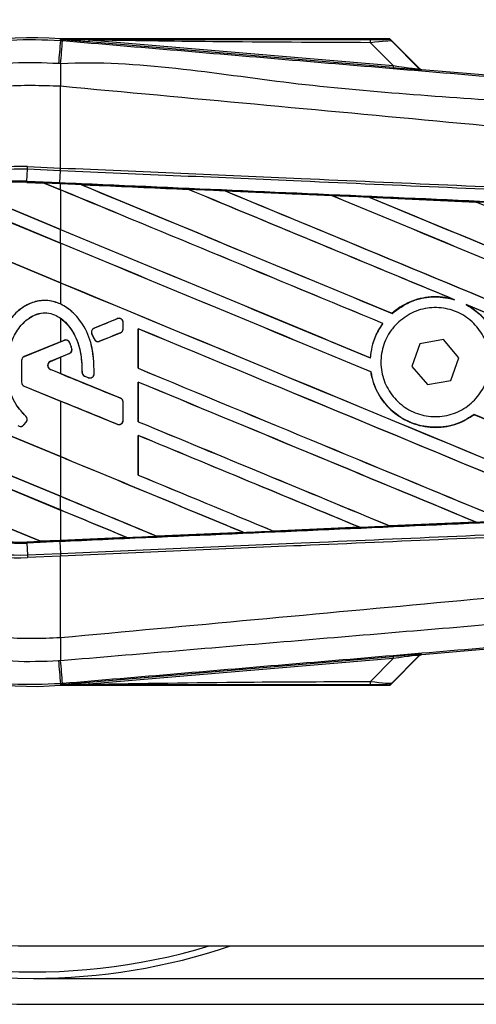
# Model space of a CAD drawing. Header units: millimetres. Extents: x 0 to 420, y 0 to 297.
# Tile 25 of 95: x 57.74 to 58.88, y 230.92 to 233.37. Entities that reach past the tile are written whole.
import ezdxf

# ---------------------------------------------------------------- set-up
doc = ezdxf.new("R2010")
doc.units = ezdxf.units.MM

msp = doc.modelspace()

# ---------------------------------------------------------------- linework, layer by layer
at = {"color": 7, "linetype": 'Continuous', "lineweight": 25}
for p, q in [((57.84594, 233.31835), (57.84626, 233.32211)), ((57.84594, 233.31835), (57.85119, 233.31791)), ((57.84626, 233.32211), (57.84641, 233.3221)), ((57.84641, 233.32211), (57.84641, 233.3221)), ((57.84796, 233.32056), (57.84641, 233.32211)), ((58.66546, 233.32211), (57.84641, 233.32211)), ((57.84798, 233.3204), (57.84641, 233.3221)), ((57.84798, 233.3204), (57.84796, 233.32056)), ((57.91673, 233.3195), (57.91631, 233.3146)), ((57.91673, 233.3195), (58.67498, 233.25557)), ((58.73997, 233.24905), (58.66794, 233.32109)), ((58.67457, 233.25067), (57.91631, 233.3146)), ((58.67498, 233.25557), (58.61818, 233.31274)), ((58.6713, 233.31655), (58.73946, 233.24795)), ((58.67498, 233.25557), (58.67457, 233.25067)), ((58.73946, 233.24795), (58.73997, 233.24905)), ((58.74601, 233.24625), (58.7455, 233.24515)), ((58.74601, 233.24625), (60.66257, 233.08464)), ((57.84589, 233.20412), (57.84585, 233.20412)), ((57.84589, 233.00069), (57.84589, 233.20412)), ((57.76352, 232.99742), (57.76381, 233.00427)), ((57.76381, 233.00427), (57.84589, 233.00069)), ((57.84559, 232.99383), (57.84589, 233.00069)), ((57.84607, 233.00068), (57.84589, 233.00069)), ((57.76223, 232.96801), (57.76352, 232.99742)), ((57.84559, 232.99383), (57.76352, 232.99742)), ((57.84449, 232.96442), (57.84577, 232.99382)), ((57.84577, 232.99382), (57.84559, 232.99383)), ((57.76211, 232.96518), (57.7621, 232.96491)), ((57.7621, 232.96491), (57.80558, 232.96301)), ((57.76211, 232.96519), (57.76223, 232.96801)), ((57.76211, 232.96519), (57.80522, 232.96331)), ((57.76211, 232.96518), (57.76211, 232.96519)), ((57.80523, 232.9633), (57.76211, 232.96518)), ((57.76223, 232.96801), (57.84449, 232.96442)), ((57.84436, 232.9616), (57.80522, 232.96331)), ((57.84589, 232.94646), (57.80522, 232.96331)), ((57.80558, 232.96301), (57.80523, 232.9633)), ((57.80558, 232.96301), (57.84589, 232.94631)), ((57.84436, 232.9616), (57.84449, 232.96442)), ((57.84589, 232.96153), (57.84436, 232.9616)), ((57.84589, 232.94646), (57.84589, 232.96153)), ((57.89756, 232.95927), (57.89753, 232.95928)), ((57.89756, 232.95927), (57.89871, 232.95894)), ((57.84589, 232.81356), (57.56613, 232.92944)), ((57.56632, 232.92921), (57.84589, 232.81341)), ((57.60987, 232.94553), (57.84589, 232.84777)), ((57.84589, 232.84792), (57.61049, 232.94543)), ((57.84589, 232.94631), (57.84589, 232.84792)), ((58.1639, 232.94762), (58.16392, 232.94761)), ((58.16427, 232.94731), (58.16392, 232.94761)), ((58.25639, 232.94356), (58.52268, 232.93185)), ((58.25643, 232.94355), (58.25639, 232.94356)), ((58.25643, 232.94355), (58.25758, 232.94322)), ((58.52268, 232.93185), (58.52271, 232.93183)), ((58.52305, 232.93154), (58.52271, 232.93183)), ((58.61558, 232.92775), (58.88153, 232.916)), ((58.61564, 232.92773), (58.61558, 232.92775)), ((58.61564, 232.92773), (58.61678, 232.9274)), ((58.88153, 232.916), (58.88161, 232.91596)), ((58.88194, 232.91567), (58.88161, 232.91596)), ((57.46774, 232.8715), (57.84589, 232.71487)), ((57.84589, 232.71502), (57.46818, 232.87148)), ((57.84589, 232.81356), (57.84589, 232.84777)), ((57.84589, 232.81341), (57.84589, 232.71502)), ((57.84589, 232.71487), (57.84589, 232.662)), ((58.82376, 232.674), (58.82738, 232.67265)), ((58.85665, 232.66051), (58.86017, 232.6589)), ((58.67214, 232.63854), (58.67196, 232.63876)), ((57.84589, 232.62673), (57.84589, 232.56777)), ((57.98748, 232.62543), (57.92989, 232.60191)), ((57.98748, 232.62543), (57.98743, 232.62556)), ((58.00212, 232.60033), (58.00212, 232.61559)), ((58.00212, 232.61559), (58.00226, 232.61559)), ((58.00226, 232.60033), (58.00226, 232.61559)), ((58.64902, 232.61353), (58.64937, 232.61354)), ((57.92415, 232.58789), (57.92402, 232.58783)), ((57.92959, 232.57485), (57.92402, 232.58783)), ((57.92415, 232.58789), (57.92973, 232.5749)), ((57.92989, 232.60191), (57.92984, 232.60205)), ((57.9435, 232.56926), (57.99551, 232.5905)), ((57.99551, 232.5905), (57.99557, 232.59036)), ((58.00212, 232.60033), (58.00226, 232.60033)), ((58.03949, 232.60047), (58.03949, 232.50179)), ((58.03976, 232.60021), (58.03949, 232.60047)), ((58.03976, 232.50182), (58.03976, 232.60021)), ((57.84589, 232.56777), (57.75571, 232.53095)), ((57.85525, 232.57144), (57.75576, 232.53082)), ((57.84589, 232.56777), (57.8552, 232.57157)), ((57.85525, 232.57144), (57.8552, 232.57157)), ((57.86909, 232.56565), (57.86922, 232.5657)), ((57.92973, 232.5749), (57.92959, 232.57485)), ((57.9435, 232.56926), (57.94356, 232.56913)), ((58.74141, 232.56284), (58.72132, 232.50663)), ((58.80013, 232.57355), (58.74141, 232.56284)), ((58.83877, 232.52804), (58.80013, 232.57355)), ((57.82103, 232.51926), (57.86804, 232.53845)), ((57.86804, 232.53845), (57.86809, 232.53832)), ((57.87419, 232.55138), (57.87432, 232.55142)), ((57.84589, 232.28197), (57.29433, 232.51044)), ((57.29462, 232.51016), (57.84589, 232.28182)), ((57.74915, 232.52098), (57.74901, 232.52098)), ((57.74901, 232.52098), (57.74901, 232.46714)), ((57.74915, 232.52098), (57.74915, 232.46714)), ((57.75576, 232.53082), (57.75571, 232.53095)), ((57.82103, 232.51926), (57.82108, 232.51913)), ((57.82108, 232.51913), (57.84589, 232.52926)), ((57.84589, 232.52926), (57.84589, 232.48855)), ((58.61814, 232.52799), (58.61788, 232.52826)), ((58.81868, 232.47183), (58.83877, 232.52804)), ((57.82103, 232.49855), (57.82108, 232.49868)), ((57.99551, 232.42731), (57.82103, 232.49855)), ((57.84589, 232.48855), (57.82108, 232.49868)), ((57.89963, 232.4923), (57.89949, 232.4923)), ((57.93006, 232.48784), (57.9302, 232.48784)), ((58.03949, 232.50179), (58.03976, 232.50182)), ((58.61935, 232.49293), (58.61963, 232.49297)), ((58.72132, 232.50663), (58.75995, 232.46112)), ((57.74915, 232.46714), (57.74901, 232.46714)), ((57.90616, 232.48251), (57.9061, 232.48238)), ((57.9153, 232.47853), (57.9061, 232.48238)), ((57.90616, 232.48251), (57.91535, 232.47866)), ((57.91535, 232.47866), (57.9153, 232.47853)), ((58.03949, 232.46757), (58.03949, 232.36889)), ((58.03976, 232.46731), (58.03949, 232.46757)), ((58.03976, 232.36892), (58.03976, 232.46731)), ((58.75995, 232.46112), (58.81868, 232.47183)), ((57.75576, 232.4573), (57.75571, 232.45717)), ((57.75571, 232.45717), (57.84589, 232.42035)), ((57.75576, 232.4573), (57.98748, 232.3627)), ((57.84589, 232.42035), (57.84589, 232.28197)), ((57.99551, 232.42731), (57.99557, 232.42744)), ((58.00212, 232.37253), (58.00212, 232.41747)), ((58.00212, 232.41747), (58.00226, 232.41747)), ((58.00226, 232.37253), (58.00226, 232.41747)), ((57.30833, 232.40594), (57.84589, 232.18328)), ((57.84589, 232.18343), (57.30862, 232.40598)), ((58.87633, 232.38656), (58.8765, 232.38634)), ((57.84589, 232.14907), (57.32031, 232.36678)), ((57.32073, 232.36645), (57.84589, 232.14892)), ((57.75488, 232.36082), (57.76075, 232.36786)), ((57.75499, 232.36073), (57.76086, 232.36777)), ((57.75957, 232.38268), (57.75966, 232.38278)), ((57.76075, 232.36786), (57.76086, 232.36777)), ((57.98748, 232.3627), (57.98743, 232.36256)), ((58.00212, 232.37253), (58.00226, 232.37253)), ((58.03949, 232.36889), (58.03976, 232.36892)), ((57.75488, 232.36082), (57.75499, 232.36073)), ((58.03949, 232.33467), (58.03949, 232.23599)), ((58.03976, 232.33441), (58.03949, 232.33467)), ((58.03976, 232.23603), (58.03976, 232.33441)), ((57.84589, 232.28182), (57.84589, 232.18343)), ((57.39146, 232.23861), (57.79618, 232.07097)), ((57.79589, 232.07124), (57.39182, 232.23862)), ((58.03949, 232.23599), (58.03976, 232.23603)), ((57.84589, 232.14907), (57.84589, 232.18328)), ((57.84589, 232.14892), (57.84589, 232.07343)), ((58.88138, 232.11867), (58.66674, 232.10918)), ((58.88039, 232.11893), (58.8813, 232.1187)), ((58.8813, 232.1187), (58.88138, 232.11867)), ((58.0864, 232.08367), (58.30173, 232.09312)), ((58.30177, 232.09311), (58.08642, 232.08366)), ((58.3008, 232.09335), (58.30173, 232.09312)), ((58.30173, 232.09312), (58.30177, 232.09311)), ((58.37658, 232.09641), (58.3763, 232.09667)), ((58.3766, 232.0964), (58.37658, 232.09641)), ((58.59166, 232.10587), (58.3766, 232.0964)), ((58.59068, 232.10612), (58.59161, 232.10589)), ((58.59161, 232.10589), (58.59166, 232.10587)), ((58.6667, 232.1092), (58.66643, 232.10946)), ((58.66674, 232.10918), (58.6667, 232.1092)), ((57.76211, 232.06948), (57.79618, 232.07097)), ((57.76211, 232.06948), (57.76223, 232.06666)), ((57.84449, 232.07025), (57.76223, 232.06666)), ((57.76223, 232.06666), (57.76352, 232.03726)), ((57.79589, 232.07124), (57.84589, 232.07343)), ((57.79617, 232.07098), (57.79589, 232.07124)), ((57.79617, 232.07098), (57.84436, 232.07308)), ((57.84436, 232.07307), (57.79618, 232.07097)), ((57.84589, 232.07314), (57.84436, 232.07307)), ((57.84436, 232.07308), (57.84436, 232.07307)), ((57.84449, 232.07025), (57.84577, 232.04085)), ((58.0117, 232.08039), (57.84589, 232.07314)), ((58.01075, 232.08063), (58.01168, 232.0804)), ((58.01168, 232.0804), (58.0117, 232.08039)), ((58.0864, 232.08367), (58.08613, 232.08393)), ((58.08642, 232.08366), (58.0864, 232.08367)), ((57.76352, 232.03726), (57.84559, 232.04084)), ((57.76352, 232.03726), (57.76381, 232.0304)), ((57.84589, 232.03399), (57.76381, 232.0304)), ((57.84559, 232.04084), (57.84577, 232.04085)), ((57.84559, 232.04084), (57.84589, 232.03399)), ((57.84589, 232.03399), (57.84607, 232.03399)), ((57.84589, 231.83056), (57.84589, 232.03399)), ((60.66257, 231.95003), (58.74601, 231.78843)), ((57.84589, 231.83056), (57.84585, 231.83055)), ((57.91631, 231.72007), (58.67457, 231.78401)), ((58.67498, 231.7791), (57.91673, 231.71517)), ((58.61818, 231.72193), (58.67498, 231.7791)), ((58.66794, 231.71358), (58.73997, 231.78562)), ((58.73946, 231.78672), (58.6713, 231.71812)), ((58.67457, 231.78401), (58.67498, 231.7791)), ((58.73997, 231.78562), (58.73946, 231.78672)), ((58.7455, 231.78952), (58.74601, 231.78843)), ((57.85119, 231.71676), (57.84594, 231.71632)), ((57.84594, 231.71632), (57.84626, 231.71256)), ((57.84641, 231.71257), (57.84626, 231.71256)), ((57.84641, 231.71257), (57.84798, 231.71428)), ((57.84796, 231.71411), (57.84641, 231.71256)), ((57.84641, 231.71257), (57.84641, 231.71256)), ((57.84641, 231.71256), (58.66546, 231.71256)), ((57.84796, 231.71411), (57.84798, 231.71428)), ((57.91631, 231.72007), (57.91673, 231.71517)), ((57.7784, 231.06334), (66.0177, 231.06334)), ((57.7784, 230.98257), (67.71402, 230.98257)), ((57.7784, 230.91794), (67.71872, 230.91794))]:
    msp.add_line(p, q, dxfattribs=at)
at = {"color": 7, "linetype": 'Continuous', "lineweight": 25, "flags": 128}
for points in [[(57.91673, 233.3195), (57.87822, 233.3201), (57.84796, 233.32056)], [(57.84796, 231.71411), (57.88647, 231.7147), (57.91673, 231.71517)]]:
    msp.add_lwpolyline(points, dxfattribs=at)
at = {"color": 7, "linetype": 'Continuous', "lineweight": 25}
for centre, radius, start, end in [((57.7784, 232.51734), 1.59939, 90, 270), ((57.7784, 232.51734), 1.53477, 90, 270), ((57.7784, 232.51734), 1.45399, 90, 270), ((57.7784, 232.51734), 1.51861, 123.81534, 286.77474), ((57.7784, 232.51734), 0.80763, 85.18028, 274.81972), ((140.98451, 226.26337), 83.43736, 175.1496061, 175.1892913), ((29.8254, 235.63617), 28.1215, 355.15357, 355.271316), ((58.58371, 233.31408), 0.03449, 357.77119, 11.51783), ((67.17516, 233.14724), 9.32949, 179.305525, 179.650671), ((58.74632, 233.25481), 0.00969, 225.00164, 265.17864), ((57.74255, 232.51734), 0.4874, 87.5, 272.5), ((57.74255, 232.51734), 0.48054, 87.5, 272.5), ((57.74255, 232.51734), 0.4511, 87.5, 272.5), ((57.74255, 232.51734), 0.44828, 87.5, 107.21651), ((57.74255, 232.51734), 0.44827, 87.5, 107.2149), ((57.74255, 232.51734), 0.448, 87.5, 107.14432), ((57.9915, 232.61559), 0.01062, 0, 112.20926), ((57.93391, 232.59208), 0.01062, 112.20926, 203.24584), ((57.9915, 232.60033), 0.01062, 292.20927, 0), ((57.85927, 232.5616), 0.01062, 22.3787, 112.20929), ((57.93949, 232.5791), 0.01062, 203.24584, 292.20927), ((57.86403, 232.54829), 0.01062, 292.20926, 16.93498), ((57.75978, 232.52098), 0.01076, 112.20929, 180), ((57.75978, 232.52098), 0.01062, 112.20929, 180), ((57.82526, 232.5089), 0.01119, 112.20926, 247.79071), ((57.82526, 232.5089), 0.01105, 112.20926, 247.79071), ((57.91026, 232.49231), 0.01062, 180.035, 247.29049), ((57.91945, 232.48846), 0.01062, 247.29049, 356.67135), ((57.75978, 232.46714), 0.01076, 180, 247.79071), ((57.75978, 232.46714), 0.01062, 180, 247.79071), ((57.9915, 232.41747), 0.01062, 0, 67.79071), ((57.7526, 232.37466), 0.01062, 320.16689, 48.97709), ((57.7526, 232.37466), 0.01076, 320.16689, 48.97709), ((57.9915, 232.37253), 0.01062, 247.79071, 0), ((57.74672, 232.36762), 0.01076, 228.8059, 320.16689), ((57.74672, 232.36762), 0.01062, 228.8059, 320.16689), ((57.74255, 232.51734), 0.44828, 266.65309, 272.5), ((67.17516, 231.88743), 9.32949, 180.349329, 180.694477), ((140.98451, 238.77131), 83.43736, 184.8107087, 184.8503939), ((26.55579, 229.12276), 31.40273, 4.738282, 4.843724), ((58.74632, 231.77987), 0.00969, 94.82136, 134.99836), ((58.58371, 231.72059), 0.03449, 348.48217, 2.22881), ((57.7784, 232.51734), 1.53477, 270, 288.67172)]:
    msp.add_arc(centre, radius, start, end, dxfattribs=at)
for centre, major_axis, ratio, start_param, end_param in [((58.5914, 233.32144), (0.06848, -0.00016), 0.0065928, 5.1035854, 6.2804722), ((58.5914, 233.30529), (0.08001, 0.0111), 0.0487304, 0.0458928, 1.2227796), ((58.63085, 233.2551), (0.11465, -0.00995), 0.0060141, 5.1041157, 6.2810026), ((58.63167, 233.26476), (0.10782, -0.01687), 0.0239119, 5.1295592, 6.306446), ((58.74683, 233.25591), (0.00408, 0.00879), 0.9999568, 2.7909675, 3.4922178), ((57.77905, 232.97414), (0.02619, -0.01085), 0.0029846, 0.0092528, 0.0351255), ((57.84589, 233.24247), (27.71617, -11.48129), 0.0080625, 4.7175918, 4.7455439), ((57.84589, 232.47728), (27.70016, -1.20978), 0.0174384, 1.5600642, 1.5696511), ((57.84589, 233.24247), (27.70001, -11.47459), 0.0080625, 4.7176356, 4.7455551), ((57.84589, 232.68465), (27.71617, -11.48129), 0.0080625, 1.5451428, 1.5741362), ((57.84589, 232.68465), (27.70001, -11.47459), 0.0080625, 1.5451387, 1.5741362), ((57.84589, 232.81755), (27.71617, -11.48129), 0.0080625, 1.538717, 1.5626622), ((57.84589, 232.81755), (27.70001, -11.47459), 0.0080625, 1.5388271, 1.5626424), ((57.84589, 233.37537), (27.71617, -11.48129), 0.0080625, 4.73054, 4.7977625), ((57.84589, 233.37537), (27.70001, -11.47459), 0.0080625, 4.7305916, 4.797783), ((57.84589, 232.47728), (27.70016, -1.20978), 0.0174384, 1.5471095, 1.5566952), ((57.84589, 232.95045), (27.71617, -11.48129), 0.0080625, 1.4844685, 1.5497155), ((57.84589, 232.95045), (27.70001, -11.47459), 0.0080625, 1.4844738, 1.5496877), ((57.84589, 233.50827), (27.71617, -11.48129), 0.0080625, 4.7435023, 4.8082676), ((57.84589, 233.50827), (27.70001, -11.47459), 0.0080625, 4.7435622, 4.8082852), ((57.84589, 232.47728), (27.70016, -1.20978), 0.0174384, 1.534147, 1.5437245), ((57.84589, 233.08335), (27.71617, -11.48129), 0.0080625, 1.4920007, 1.5367618), ((57.84589, 233.10957), (27.70001, -11.47459), 0.0080625, 4.7157288, 4.7436017), ((57.84589, 233.10957), (27.71617, -11.48129), 0.0080625, 4.7157288, 4.743595), ((57.84589, 232.55176), (27.71617, -11.48129), 0.0080625, 1.5462162, 1.5741362), ((57.84589, 232.55176), (27.70001, -11.47459), 0.0080625, 1.54621, 1.5741362), ((57.84589, 232.97667), (27.70001, -11.47459), 0.0080625, 4.7157288, 4.7663143), ((57.84589, 232.97667), (27.71617, -11.48129), 0.0080625, 4.7157288, 4.7662988), ((57.84589, 232.81755), (27.71617, -11.48129), 0.0080625, 1.4949342, 1.5376601), ((57.84589, 232.81755), (27.70001, -11.47459), 0.0080625, 1.4949375, 1.5375119), ((57.84589, 232.82903), (27.71617, 11.31685), 0.0080793, 4.7121189, 4.7141966), ((57.84589, 232.268), (27.71617, 11.31685), 0.0080793, 1.5620973, 1.5639738), ((57.84589, 232.41886), (27.71617, -11.48129), 0.0080625, 1.5263102, 1.5671512), ((57.84589, 232.41886), (27.70001, -11.47459), 0.0080625, 1.5263198, 1.5671374), ((57.84589, 232.268), (27.71617, 11.31685), 0.0080793, 1.5666964, 1.5674975), ((57.84589, 232.74981), (27.71617, -11.31686), 0.0080793, 4.7156879, 4.721088), ((57.84589, 232.84378), (27.71617, -11.48129), 0.0080625, 4.7227138, 4.7558224), ((57.84589, 232.84378), (27.70001, -11.47459), 0.0080625, 4.7227276, 4.7558335), ((57.84589, 232.28596), (27.71617, -11.48129), 0.0080625, 1.5367672, 1.5671512), ((57.84589, 232.28596), (27.70001, -11.47459), 0.0080625, 1.5367814, 1.5671374), ((57.84589, 232.15909), (27.71617, -11.31686), 0.0080793, 1.5689888, 1.5740952), ((57.84589, 232.55176), (27.71617, -11.48129), 0.0080625, 1.5158534, 1.5369497), ((57.84589, 232.55176), (27.70001, -11.47459), 0.0080625, 1.5158593, 1.5369218), ((57.84589, 232.71088), (27.71617, -11.48129), 0.0080625, 4.7227138, 4.7453492), ((57.84589, 232.71088), (27.70001, -11.47459), 0.0080625, 4.7227276, 4.7453552), ((57.84589, 232.15306), (27.71617, -11.48129), 0.0080625, 1.5472259, 1.5671512), ((57.84589, 232.15306), (27.70001, -11.47459), 0.0080625, 1.5472453, 1.5671374), ((57.84589, 232.02017), (27.71617, -11.48129), 0.0080625, 1.5576876, 1.5741362), ((57.84589, 232.02017), (27.70001, -11.47459), 0.0080625, 1.5577128, 1.5741362), ((57.84589, 232.57798), (27.71617, -11.48129), 0.0080625, 4.7227138, 4.7348779), ((57.84589, 232.57798), (27.70001, -11.47459), 0.0080625, 4.7227276, 4.7348783), ((57.84589, 232.44508), (27.70001, -11.47459), 0.0080625, 4.7157288, 4.7244015), ((57.84589, 232.44508), (27.71617, -11.48129), 0.0080625, 4.7157288, 4.724407), ((57.84589, 231.88727), (27.71617, -11.48129), 0.0080625, 1.5681537, 1.5741362), ((57.84589, 231.88727), (27.70001, -11.47459), 0.0080625, 1.5681848, 1.5741362), ((57.84589, 232.55739), (27.70016, 1.20978), 0.0174384, 4.7412538, 4.7489822), ((57.84589, 232.55739), (27.70016, 1.20978), 0.0174384, 4.7203001, 4.7280508), ((57.84589, 232.55739), (27.70016, 1.20978), 0.0174384, 4.7307768, 4.7385182), ((57.81736, 232.0622), (0.02119, -0.00878), 0.0036879, 3.1511368, 3.1770094), ((57.84589, 232.55739), (27.70016, 1.20978), 0.0174384, 4.7116274, 4.7175787), ((58.63085, 231.77957), (0.11465, 0.00995), 0.0060141, 0.0021827, 1.1790696), ((58.63167, 231.76991), (0.10782, 0.01687), 0.0239119, 6.2599246, 7.4368114), ((58.74683, 231.77877), (-0.00408, 0.00879), 0.9999568, 5.9325602, 6.6338104), ((58.5914, 231.71323), (0.06848, 0.00016), 0.0065928, 0.0027131, 1.1795999), ((58.5914, 231.72938), (0.08001, -0.0111), 0.0487304, 5.0604057, 6.2372925)]:
    msp.add_ellipse(centre, major_axis=major_axis, ratio=ratio, start_param=start_param, end_param=end_param, dxfattribs=at)
for points, knots in [([(56.97455, 232.51732), (56.97669, 232.56187), (56.98105, 232.65226), (57.01609, 232.78344), (57.07155, 232.90824), (57.14691, 233.02086), (57.24085, 233.12015), (57.34916, 233.20149), (57.47069, 233.26417), (57.59588, 233.30353), (57.72265, 233.32322), (57.80453, 233.31999), (57.84594, 233.31835)], [0, 0, 0, 0, 0.100465, 0.2038434, 0.3043094, 0.4076889, 0.5081552, 0.611535, 0.7120023, 0.8153833, 0.9066108, 1, 1, 1, 1]), ([(57.84796, 233.32056), (57.99156, 233.32065), (58.24797, 233.3208), (58.5046, 233.32091), (58.61751, 233.32097)], [0, 0, 0, 0, 0.5600269, 1, 1, 1, 1]), ([(57.91631, 233.3146), (57.90971, 233.31516), (57.89015, 233.31681), (57.86715, 233.31875), (57.85119, 233.32012), (57.84798, 233.3204)], [0, 0, 0, 0, 0.2892673, 0.8568296, 1, 1, 1, 1]), ([(57.85119, 233.31791), (58.04215, 233.30182), (58.42408, 233.26963), (58.99681, 233.22151), (59.74286, 233.15893), (60.2966, 233.11268), (60.66005, 233.08232)], [0, 0, 0, 0, 0.2036202, 0.4072406, 0.6109477, 1, 1, 1, 1]), ([(58.61818, 233.31274), (58.48726, 233.31328), (58.25346, 233.31426), (58.01962, 233.3179), (57.91673, 233.3195)], [0, 0, 0, 0, 0.5599741, 1, 1, 1, 1]), ([(58.65988, 233.32128), (58.66037, 233.32144), (58.66126, 233.32172), (58.66418, 233.32199), (58.66546, 233.32211)], [0, 0, 0, 0, 0.5593923, 1, 1, 1, 1]), ([(58.6713, 233.31655), (58.66941, 233.31805), (58.66602, 233.32073), (58.66176, 233.32111), (58.65988, 233.32128)], [0, 0, 0, 0, 0.56, 1, 1, 1, 1]), ([(58.66794, 233.32109), (58.66772, 233.32128), (58.6672, 233.32173), (58.66631, 233.32206), (58.66569, 233.3221), (58.66546, 233.32211)], [0, 0, 0, 0, 0.3193957, 0.7481913, 1, 1, 1, 1]), ([(58.66794, 233.32109), (58.66898, 233.31983), (58.67083, 233.31759), (58.67116, 233.31687), (58.6713, 233.31655)], [0, 0, 0, 0, 0.560586, 1, 1, 1, 1]), ([(60.66036, 233.0243), (60.29651, 233.05404), (59.74195, 233.09936), (58.9947, 233.16681), (58.42042, 233.19999), (58.03817, 233.26997), (57.84636, 233.26032), (57.84636, 233.26032)], [0, 0, 0, 0, 0.3887669, 0.5925279, 0.7962893, 0.9999993, 1, 1, 1, 1]), ([(57.84108, 233.26076), (57.80309, 233.26226), (57.72712, 233.26524), (57.61001, 233.24729), (57.49344, 233.21058), (57.38098, 233.15301), (57.28004, 233.07711), (57.19299, 232.98563), (57.12278, 232.8806), (57.07124, 232.76546), (57.03859, 232.64315), (57.03441, 232.55927), (57.03232, 232.51734)], [0, 0, 0, 0, 0.0923036, 0.1846071, 0.2865385, 0.3884688, 0.490398, 0.5923288, 0.694247, 0.7961664, 0.8980845, 1, 1, 1, 1]), ([(57.84636, 233.26032), (57.84636, 233.26032), (57.8446, 233.26047), (57.84284, 233.26061), (57.84108, 233.26076)], [0, 0, 0, 0, 0.0003655, 1, 1, 1, 1]), ([(57.84585, 233.20412), (57.79788, 233.20583), (57.70179, 233.20927), (57.56025, 233.17717), (57.42868, 233.11756), (57.31169, 233.03258), (57.21534, 232.92455), (57.14344, 232.79923), (57.09699, 232.66148), (57.09134, 232.56535), (57.08853, 232.51734)], [0, 0, 0, 0, 0.1248804, 0.2501396, 0.3746494, 0.4998125, 0.6247642, 0.7495577, 0.8749238, 1, 1, 1, 1]), ([(60.66012, 232.92782), (60.64927, 232.92956), (60.58228, 232.94031), (60.28838, 232.97023), (59.68452, 233.03258), (58.81329, 233.11464), (58.16849, 233.17428), (57.84589, 233.20412)], [0, 0, 0, 0, 0.0117013, 0.0722088, 0.3141935, 0.6568871, 1, 1, 1, 1]), ([(57.84607, 233.00068), (58.04597, 232.99196), (58.36756, 232.97794), (58.81067, 232.95862), (59.08425, 232.94669), (59.35783, 232.93476), (59.6314, 232.92283), (59.99576, 232.90694), (60.33836, 232.892), (60.55928, 232.88237), (60.6591, 232.87802)], [0, 0, 0, 0, 0.2128192, 0.3423754, 0.4719316, 0.50432, 0.6339994, 0.7636564, 0.8932125, 1, 1, 1, 1]), ([(60.65851, 232.87114), (60.5587, 232.8755), (60.3378, 232.88513), (59.99524, 232.90007), (59.63091, 232.91596), (59.35738, 232.92789), (59.08382, 232.93983), (58.81028, 232.95176), (58.36721, 232.97108), (58.04565, 232.98511), (57.84577, 232.99382)], [0, 0, 0, 0, 0.1067875, 0.2363437, 0.3660007, 0.4956801, 0.5280685, 0.6576247, 0.7871808, 1, 1, 1, 1]), ([(57.84449, 232.96442), (57.88024, 232.96286), (58.05902, 232.95505), (58.38081, 232.94093), (58.80973, 232.922), (59.2384, 232.90296), (59.59533, 232.88701), (59.95197, 232.871), (60.28236, 232.8561), (60.54104, 232.84436), (60.65742, 232.83907)], [0, 0, 0, 0, 0.0380636, 0.1903223, 0.342581, 0.4948397, 0.6470984, 0.723226, 0.8754847, 1, 1, 1, 1]), ([(57.89753, 232.95928), (57.8927, 232.95949), (57.87549, 232.96024), (57.85828, 232.96099), (57.84589, 232.96153)], [0, 0, 0, 0, 0.28064466, 1, 1, 1, 1]), ([(57.89753, 232.95928), (57.9126, 232.95862), (58.00139, 232.95474), (58.09018, 232.95085), (58.1639, 232.94762)], [0, 0, 0, 0, 0.16969773, 1, 1, 1, 1]), ([(58.16392, 232.94761), (58.09315, 232.95071), (58.00436, 232.9546), (57.91557, 232.95848), (57.89756, 232.95927)], [0, 0, 0, 0, 0.7971164, 1, 1, 1, 1]), ([(58.25639, 232.94356), (58.25156, 232.94377), (58.2274, 232.94483), (58.19657, 232.94618), (58.17057, 232.94732), (58.1639, 232.94762)], [0, 0, 0, 0, 0.1567286, 0.7836435, 1, 1, 1, 1]), ([(58.52271, 232.93183), (58.47532, 232.93392), (58.38656, 232.93783), (58.2978, 232.94173), (58.25643, 232.94355)], [0, 0, 0, 0, 0.5339744, 1, 1, 1, 1]), ([(58.61558, 232.92775), (58.61074, 232.92796), (58.58658, 232.92903), (58.55562, 232.93039), (58.52948, 232.93155), (58.52268, 232.93185)], [0, 0, 0, 0, 0.1560477, 0.7802389, 1, 1, 1, 1]), ([(58.88161, 232.91596), (58.85751, 232.91703), (58.76887, 232.92096), (58.68021, 232.92487), (58.61564, 232.92773)], [0, 0, 0, 0, 0.2718129, 1, 1, 1, 1]), ([(58.97508, 232.91185), (58.97025, 232.91207), (58.94609, 232.91314), (58.91491, 232.91452), (58.88855, 232.91569), (58.88153, 232.916)], [0, 0, 0, 0, 0.1549567, 0.7747838, 1, 1, 1, 1]), ([(58.82376, 232.674), (58.81471, 232.67602), (58.78786, 232.68204), (58.74131, 232.67821), (58.69906, 232.66074), (58.67842, 232.644), (58.67196, 232.63876)], [0, 0, 0, 0, 0.1712904, 0.5087548, 0.8462025, 1, 1, 1, 1]), ([(58.67214, 232.63854), (58.6869, 232.64931), (58.71649, 232.67089), (58.77126, 232.68236), (58.8087, 232.67825), (58.82674, 232.67284), (58.82738, 232.67265)], [0, 0, 0, 0, 0.3283471, 0.658119, 0.9880092, 1, 1, 1, 1]), ([(57.84589, 232.662), (57.83568, 232.66569), (57.81569, 232.67291), (57.7837, 232.66932), (57.75385, 232.65646), (57.72308, 232.63054), (57.69479, 232.58543), (57.68306, 232.5379), (57.68226, 232.50774), (57.68207, 232.50052)], [0, 0, 0, 0, 0.1181192, 0.2313231, 0.3438681, 0.4724961, 0.6678894, 0.9204553, 1, 1, 1, 1]), ([(57.93006, 232.48784), (57.92916, 232.51433), (57.92761, 232.55994), (57.90129, 232.6158), (57.8696, 232.64957), (57.837, 232.66756), (57.80547, 232.67238), (57.77516, 232.66659), (57.74334, 232.64955), (57.7117, 232.61593), (57.68692, 232.56377), (57.68383, 232.52228), (57.68221, 232.50052)], [0, 0, 0, 0, 0.1653636, 0.2847889, 0.379918, 0.4532243, 0.5152242, 0.5771012, 0.6445431, 0.7395039, 0.8633961, 1, 1, 1, 1]), ([(57.9302, 232.48784), (57.92931, 232.51435), (57.92778, 232.56004), (57.90136, 232.61566), (57.87263, 232.64722), (57.85263, 232.65827), (57.84589, 232.662)], [0, 0, 0, 0, 0.3858589, 0.6649336, 0.8871478, 1, 1, 1, 1]), ([(58.85665, 232.66051), (58.86613, 232.65468), (58.89114, 232.63929), (58.92208, 232.60187), (58.93883, 232.56014), (58.94144, 232.5344), (58.94221, 232.52676)], [0, 0, 0, 0, 0.2012869, 0.5312186, 0.8609815, 1, 1, 1, 1]), ([(58.94249, 232.5268), (58.94223, 232.5302), (58.94054, 232.55174), (58.92861, 232.59051), (58.89891, 232.6329), (58.87195, 232.651), (58.86017, 232.6589)], [0, 0, 0, 0, 0.06334465, 0.40073353, 0.73819073, 1, 1, 1, 1]), ([(57.75957, 232.38268), (57.75096, 232.39195), (57.73047, 232.41402), (57.71297, 232.46465), (57.7108, 232.52316), (57.72459, 232.57618), (57.748, 232.6118), (57.77293, 232.63158), (57.79623, 232.6402), (57.81721, 232.64032), (57.83679, 232.63342), (57.86051, 232.61706), (57.8825, 232.58644), (57.89802, 232.54193), (57.89907, 232.50972), (57.89963, 232.4923)], [0, 0, 0, 0, 0.0744353, 0.177241, 0.3086024, 0.4174643, 0.4963546, 0.5570675, 0.6030224, 0.6410452, 0.6789529, 0.7243011, 0.8099663, 0.8972232, 1, 1, 1, 1]), ([(57.75966, 232.38278), (57.75106, 232.39204), (57.73059, 232.4141), (57.71311, 232.46468), (57.71094, 232.52314), (57.72472, 232.57611), (57.7481, 232.6117), (57.77298, 232.63145), (57.79625, 232.64006), (57.81715, 232.64016), (57.83345, 232.63455), (57.84238, 232.62894), (57.84589, 232.62673)], [0, 0, 0, 0, 0.1057973, 0.2519537, 0.4387447, 0.5935245, 0.7056507, 0.7919163, 0.8571803, 0.9111569, 0.9649703, 1, 1, 1, 1]), ([(58.68449, 232.61378), (58.69639, 232.62346), (58.7202, 232.6428), (58.76553, 232.65475), (58.81172, 232.65198), (58.85455, 232.63382), (58.8889, 232.60256), (58.91097, 232.56168), (58.91826, 232.51582), (58.90997, 232.47014), (58.88704, 232.42979), (58.85204, 232.39929), (58.80891, 232.38209), (58.7625, 232.38013), (58.71805, 232.39365), (58.68059, 232.42114), (58.65435, 232.45946), (58.64225, 232.50434), (58.64581, 232.5505), (58.66168, 232.58819), (58.67815, 232.60667), (58.68449, 232.61378)], [0, 0, 0, 0, 0.0537008, 0.107401, 0.161118, 0.214849, 0.268575, 0.3222758, 0.3759418, 0.429583, 0.4832243, 0.5368906, 0.5905915, 0.6443177, 0.6980486, 0.7517655, 0.8054595, 0.8591318, 0.9127903, 0.9664454, 1, 1, 1, 1]), ([(57.84589, 232.62673), (57.85276, 232.6206), (57.87137, 232.60396), (57.89377, 232.56261), (57.89917, 232.52155), (57.89945, 232.49652), (57.89949, 232.4923)], [0, 0, 0, 0, 0.1837852, 0.4983769, 0.9154383, 1, 1, 1, 1]), ([(58.00226, 232.61559), (58.00214, 232.6168), (58.00191, 232.61922), (58.00005, 232.62244), (57.99732, 232.6249), (57.99392, 232.62628), (57.99045, 232.62652), (57.98836, 232.62586), (57.98743, 232.62556)], [0, 0, 0, 0, 0.1719146, 0.3441327, 0.5163521, 0.6885744, 0.8607991, 1, 1, 1, 1]), ([(58.64902, 232.61353), (58.64355, 232.60514), (58.62812, 232.58148), (58.61975, 232.5511), (58.61807, 232.53061), (58.61788, 232.52826)], [0, 0, 0, 0, 0.3272237, 0.9225469, 1, 1, 1, 1]), ([(58.61814, 232.52799), (58.62092, 232.54613), (58.62563, 232.57689), (58.64246, 232.60287), (58.64937, 232.61354)], [0, 0, 0, 0, 0.58942687, 1, 1, 1, 1]), ([(57.92984, 232.60205), (57.92878, 232.60149), (57.92665, 232.60037), (57.92436, 232.59746), (57.92312, 232.59402), (57.92305, 232.59064), (57.92373, 232.58866), (57.92402, 232.58783)], [0, 0, 0, 0, 0.2084961, 0.420751, 0.6330051, 0.8452581, 1, 1, 1, 1]), ([(57.99557, 232.59036), (57.99662, 232.59092), (57.99876, 232.59204), (58.00103, 232.59494), (58.00213, 232.59785), (58.00223, 232.5997), (58.00226, 232.60033)], [0, 0, 0, 0, 0.2798496, 0.5648212, 0.8497894, 1, 1, 1, 1]), ([(57.86922, 232.5657), (57.86866, 232.56676), (57.86753, 232.56889), (57.86462, 232.57117), (57.86118, 232.5724), (57.85787, 232.57246), (57.85596, 232.57182), (57.8552, 232.57157)], [0, 0, 0, 0, 0.2112772, 0.4263684, 0.6414599, 0.8565516, 1, 1, 1, 1]), ([(57.87419, 232.55138), (57.87381, 232.5526), (57.87305, 232.55503), (57.8714, 232.55981), (57.87001, 232.56332), (57.86909, 232.56565)], [0, 0, 0, 0, 0.25229737, 0.50459435, 1, 1, 1, 1]), ([(57.87432, 232.55142), (57.87394, 232.55264), (57.87318, 232.55507), (57.87154, 232.55985), (57.87014, 232.56337), (57.86922, 232.5657)], [0, 0, 0, 0, 0.2520744, 0.5041484, 1, 1, 1, 1]), ([(57.92959, 232.57485), (57.93017, 232.5738), (57.93133, 232.57169), (57.93427, 232.56945), (57.93774, 232.56827), (57.94098, 232.56826), (57.94284, 232.56889), (57.94356, 232.56913)], [0, 0, 0, 0, 0.2131585, 0.4303443, 0.6475311, 0.8647193, 1, 1, 1, 1]), ([(57.86809, 232.53832), (57.86915, 232.53888), (57.87128, 232.54), (57.87357, 232.5429), (57.87482, 232.54635), (57.87487, 232.54932), (57.87445, 232.55095), (57.87432, 232.55142)], [0, 0, 0, 0, 0.2240403, 0.4520934, 0.6801462, 0.9081986, 1, 1, 1, 1]), ([(57.84594, 231.71632), (57.80549, 231.71469), (57.72363, 231.71138), (57.59808, 231.73066), (57.47192, 231.77), (57.35134, 231.83182), (57.24184, 231.91364), (57.14852, 232.0118), (57.07219, 232.12527), (57.01695, 232.24879), (56.98128, 232.38109), (56.97681, 232.47148), (56.97455, 232.51732)], [0, 0, 0, 0, 0.0912304, 0.1846225, 0.285093, 0.3884772, 0.4889466, 0.5923296, 0.6927987, 0.7961814, 0.8966347, 1, 1, 1, 1]), ([(57.03232, 232.51734), (57.03441, 232.4754), (57.03859, 232.39152), (57.07124, 232.26921), (57.12278, 232.15407), (57.19299, 232.04904), (57.28004, 231.95756), (57.38098, 231.88166), (57.49344, 231.82409), (57.61001, 231.78738), (57.72712, 231.76943), (57.80309, 231.77242), (57.84108, 231.77391)], [0, 0, 0, 0, 0.1019155, 0.2038336, 0.305753, 0.4076712, 0.509602, 0.6115312, 0.7134615, 0.8153929, 0.9076964, 1, 1, 1, 1]), ([(57.84585, 231.83055), (57.79788, 231.82884), (57.70179, 231.82541), (57.56025, 231.85751), (57.42868, 231.91711), (57.31169, 232.00209), (57.21534, 232.11012), (57.14344, 232.23544), (57.09699, 232.37319), (57.09134, 232.46933), (57.08853, 232.51734)], [0, 0, 0, 0, 0.1248804, 0.2501396, 0.3746494, 0.4998125, 0.6247642, 0.7495577, 0.8749238, 1, 1, 1, 1]), ([(57.89949, 232.4923), (57.89961, 232.49109), (57.89985, 232.48867), (57.90171, 232.48547), (57.90396, 232.4834), (57.90558, 232.48263), (57.9061, 232.48238)], [0, 0, 0, 0, 0.2867523, 0.5740178, 0.8612836, 1, 1, 1, 1]), ([(57.9153, 232.47853), (57.91644, 232.47818), (57.91874, 232.47747), (57.92241, 232.47791), (57.92574, 232.47946), (57.92835, 232.48205), (57.92984, 232.48501), (57.9301, 232.48702), (57.9302, 232.48784)], [0, 0, 0, 0, 0.1734899, 0.3501499, 0.52681, 0.7034698, 0.8801287, 1, 1, 1, 1]), ([(58.61935, 232.49293), (58.62006, 232.48889), (58.62393, 232.46693), (58.64012, 232.42878), (58.67719, 232.38745), (58.72605, 232.36065), (58.78078, 232.35177), (58.83375, 232.3602), (58.86295, 232.37805), (58.8765, 232.38634)], [0, 0, 0, 0, 0.037003, 0.2010348, 0.3650919, 0.5292097, 0.6934103, 0.8576873, 1, 1, 1, 1]), ([(58.87633, 232.38656), (58.86417, 232.379), (58.83649, 232.36177), (58.78542, 232.35213), (58.73051, 232.35947), (58.68096, 232.38488), (58.64284, 232.42516), (58.62495, 232.46416), (58.62064, 232.4875), (58.61963, 232.49297)], [0, 0, 0, 0, 0.1286936, 0.2929509, 0.4572451, 0.621517, 0.7857166, 0.9498324, 1, 1, 1, 1]), ([(58.00226, 232.41747), (58.00214, 232.41868), (58.00191, 232.4211), (58.00005, 232.42431), (57.99778, 232.4264), (57.99612, 232.42718), (57.99557, 232.42744)], [0, 0, 0, 0, 0.2844746, 0.5694513, 0.8544304, 1, 1, 1, 1]), ([(57.98743, 232.36256), (57.98857, 232.36222), (57.99088, 232.36153), (57.99455, 232.362), (57.99786, 232.36359), (58.00045, 232.3662), (58.002, 232.36933), (58.00218, 232.37153), (58.00226, 232.37253)], [0, 0, 0, 0, 0.16924827, 0.34147132, 0.5136948, 0.68591717, 0.858137, 1, 1, 1, 1]), ([(60.62197, 232.19399), (60.5174, 232.18924), (60.27052, 232.17804), (59.95197, 232.16367), (59.59533, 232.14766), (59.2384, 232.13171), (58.80973, 232.11267), (58.38081, 232.09374), (58.05902, 232.07962), (57.88024, 232.07182), (57.84449, 232.07025)], [0, 0, 0, 0, 0.1133009, 0.26751, 0.3446127, 0.4988218, 0.6530308, 0.8072398, 0.9614489, 1, 1, 1, 1]), ([(57.84577, 232.04085), (58.04565, 232.04957), (58.36721, 232.06359), (58.81028, 232.08292), (59.08382, 232.09485), (59.35738, 232.10678), (59.63091, 232.11871), (59.99524, 232.1346), (60.3378, 232.14954), (60.5587, 232.15917), (60.65851, 232.16353)], [0, 0, 0, 0, 0.2128192, 0.3423754, 0.4719315, 0.5043199, 0.6339993, 0.7636563, 0.8932125, 1, 1, 1, 1]), ([(60.6591, 232.15666), (60.55928, 232.1523), (60.33836, 232.14267), (59.99576, 232.12773), (59.6314, 232.11184), (59.35783, 232.09991), (59.08425, 232.08798), (58.81067, 232.07605), (58.36756, 232.05673), (58.04597, 232.04271), (57.84607, 232.03399)], [0, 0, 0, 0, 0.1067875, 0.2363437, 0.3660006, 0.49568, 0.5280684, 0.6576246, 0.7871807, 1, 1, 1, 1]), ([(58.6667, 232.1092), (58.71425, 232.1113), (58.78578, 232.11447), (58.85731, 232.11764), (58.8813, 232.1187)], [0, 0, 0, 0, 0.6645692, 1, 1, 1, 1]), ([(58.88138, 232.11867), (58.88622, 232.11888), (58.91137, 232.12), (58.93652, 232.12111), (58.95684, 232.12201)], [0, 0, 0, 0, 0.1920833, 1, 1, 1, 1]), ([(60.66012, 232.10685), (60.64927, 232.10511), (60.58228, 232.09436), (60.28838, 232.06444), (59.68452, 232.00209), (58.81329, 231.92003), (58.16849, 231.86039), (57.84589, 231.83056)], [0, 0, 0, 0, 0.0117013, 0.0722088, 0.3141935, 0.6568871, 1, 1, 1, 1]), ([(58.30177, 232.09311), (58.3066, 232.09332), (58.33154, 232.09442), (58.35649, 232.09551), (58.3766, 232.0964)], [0, 0, 0, 0, 0.1936854, 1, 1, 1, 1]), ([(58.37658, 232.09641), (58.3779, 232.09647), (58.44958, 232.09962), (58.52125, 232.10278), (58.59161, 232.10589)], [0, 0, 0, 0, 0.0183639, 1, 1, 1, 1]), ([(58.59166, 232.10587), (58.59649, 232.10608), (58.62152, 232.10719), (58.64655, 232.10829), (58.66674, 232.10918)], [0, 0, 0, 0, 0.19305367, 1, 1, 1, 1]), ([(57.84436, 232.07308), (57.88011, 232.07464), (57.93588, 232.07708), (57.99165, 232.07952), (58.01168, 232.0804)], [0, 0, 0, 0, 0.6409226, 1, 1, 1, 1]), ([(57.84436, 232.07307), (57.84437, 232.07302), (57.84437, 232.07292), (57.84439, 232.07236), (57.84443, 232.07149), (57.84447, 232.07067), (57.84449, 232.07025)], [0, 0, 0, 0, 0.2238785, 0.4825856, 0.7412928, 1, 1, 1, 1]), ([(58.0117, 232.08039), (58.01653, 232.0806), (58.04144, 232.08169), (58.06634, 232.08278), (58.08642, 232.08366)], [0, 0, 0, 0, 0.1939728, 1, 1, 1, 1]), ([(57.84636, 231.77435), (57.84636, 231.77435), (58.03777, 231.79039), (58.42061, 231.82279), (58.99465, 231.87097), (59.74198, 231.93367), (60.29652, 231.97999), (60.66036, 232.01037)], [0, 0, 0, 0, 0.0000007, 0.2037107, 0.4074721, 0.6112331, 1, 1, 1, 1]), ([(60.66005, 231.95235), (60.2966, 231.92199), (59.74294, 231.87575), (58.99689, 231.81317), (58.42417, 231.76505), (58.04215, 231.73286), (57.85119, 231.71676)], [0, 0, 0, 0, 0.3890527, 0.5926729, 0.7963808, 1, 1, 1, 1]), ([(57.84108, 231.77391), (57.84284, 231.77418), (57.8446, 231.77444), (57.84636, 231.77435), (57.84636, 231.77435)], [0, 0, 0, 0, 0.9996347, 1, 1, 1, 1]), ([(58.61751, 231.71371), (58.47381, 231.71377), (58.2172, 231.71389), (57.96079, 231.71404), (57.84796, 231.71411)], [0, 0, 0, 0, 0.5599728, 1, 1, 1, 1]), ([(57.84798, 231.71428), (57.84842, 231.71431), (57.84954, 231.71441), (57.85171, 231.7146), (57.85498, 231.71488), (57.85987, 231.7153), (57.86715, 231.71591), (57.87801, 231.71684), (57.89477, 231.71825), (57.9081, 231.71938), (57.91631, 231.72007)], [0, 0, 0, 0, 0.0199034, 0.0510155, 0.0969562, 0.1650388, 0.266176, 0.4166536, 0.6407761, 1, 1, 1, 1]), ([(57.91673, 231.71517), (58.04768, 231.7172), (58.28152, 231.72082), (58.51531, 231.7216), (58.61818, 231.72193)], [0, 0, 0, 0, 0.5600252, 1, 1, 1, 1]), ([(58.65988, 231.71339), (58.66228, 231.71367), (58.66656, 231.71417), (58.66985, 231.71691), (58.6713, 231.71812)], [0, 0, 0, 0, 0.56, 1, 1, 1, 1]), ([(58.66546, 231.71256), (58.66384, 231.71271), (58.66094, 231.71299), (58.6602, 231.71327), (58.65988, 231.71339)], [0, 0, 0, 0, 0.560586, 1, 1, 1, 1]), ([(58.66546, 231.71256), (58.66576, 231.71258), (58.66644, 231.71263), (58.6673, 231.71302), (58.66776, 231.71343), (58.66794, 231.71358)], [0, 0, 0, 0, 0.3193957, 0.7481913, 1, 1, 1, 1]), ([(58.6713, 231.71812), (58.67106, 231.71766), (58.67063, 231.71684), (58.66876, 231.71458), (58.66794, 231.71358)], [0, 0, 0, 0, 0.5593923, 1, 1, 1, 1])]:
    msp.add_open_spline(points, degree=3, knots=knots, dxfattribs=at)
for points in [[(57.84577, 232.99382), (57.84579, 232.9943), (57.84583, 232.99525), (57.84591, 232.99695), (57.84599, 232.99877), (57.84604, 233.00004), (57.84607, 233.00068)], [(57.84577, 232.04085), (57.84579, 232.04037), (57.84583, 232.03943), (57.84591, 232.03772), (57.84599, 232.0359), (57.84604, 232.03463), (57.84607, 232.03399)]]:
    msp.add_open_spline(points, degree=3, dxfattribs=at)

doc.saveas('drawing.dxf')
